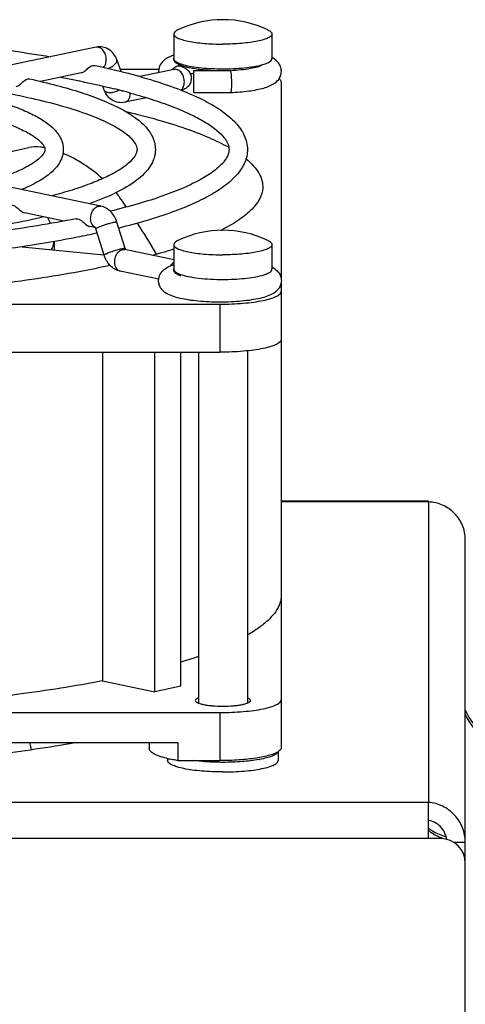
# Model space of a CAD drawing. Extents: x -1747 to 1181, y 8 to 1619.
# Tile 30 of 72: x -874 to -838, y 947 to 1027. Entities that reach past the tile are written whole.
import ezdxf

# ---------------------------------------------------------------- set-up
doc = ezdxf.new("R2010")
doc.units = 0
doc.header["$LTSCALE"] = 65.395
doc.layers.get('0').update_dxf_attribs({"linetype": 'CONTINUOUS'})
doc.layers.add('3_ALL_AXES', color=7, linetype='CONTINUOUS')

msp = doc.modelspace()

# ---------------------------------------------------------------- linework, layer by layer
at = {"color": 7, "linetype": 'CONTINUOUS'}
for p, q in [((-867.702, 1025.127), (-894.572, 1019.541)), ((-865.676, 1023.146), (-866.033, 1024.124)), ((-865.744, 1023.331), (-862.604, 1023.331)), ((-861.338, 1023.32), (-864.144, 1022.737)), ((-859.775, 1023.24), (-859.775, 1021.44)), ((-859.775, 1023.24), (-856.795, 1023.24)), ((-856.795, 1023.24), (-856.776, 1023.241)), ((-868.918, 1023.036), (-872.239, 1022.345)), ((-867.045, 1021.645), (-867.162, 1021.965)), ((-852.631, 1022.291), (-852.631, 1006.253)), ((-863.593, 1021.013), (-865.376, 1020.642)), ((-859.775, 1021.44), (-856.756, 1021.44)), ((-856.755, 1021.44), (-856.756, 1021.44)), ((-867.335, 1012.19), (-894.205, 1017.777)), ((-878.182, 1015.849), (-873.19, 1016.954)), ((-870.322, 1010.972), (-873.545, 1011.643)), ((-867.784, 1010.445), (-868.242, 1010.54)), ((-865.342, 1008.739), (-866.02, 1010.884)), ((-867.058, 1008.196), (-867.736, 1010.341)), ((-873.723, 1008.885), (-867.07, 1008.234)), ((-861.381, 1007.822), (-865.376, 1008.653)), ((-862.611, 1006.239), (-865.743, 1006.89)), ((-852.631, 1005.963), (-852.631, 1001.33)), ((-939.631, 1004.203), (-857.631, 1004.203)), ((-939.631, 1000.291), (-857.631, 1000.291)), ((-867.182, 1000.291), (-867.182, 973.53)), ((-862.922, 972.645), (-862.922, 1000.291)), ((-860.801, 973.086), (-860.801, 1000.291)), ((-852.631, 980.51), (-852.631, 968.073)), ((-867.182, 973.53), (-862.922, 972.645)), ((-860.801, 973.086), (-862.922, 972.645)), ((-939.631, 970.946), (-857.631, 970.946)), ((-936.216, 968.501), (-861.047, 968.501)), ((-863.381, 968.501), (-863.381, 968.021)), ((-861.047, 968.501), (-861.047, 967.034)), ((-861.047, 967.034), (-857.631, 967.034)), ((-837.631, 960.358), (-838.551, 960.358))]:
    msp.add_line(p, q, dxfattribs=at)
at = {"color": 9, "linetype": 'CONTINUOUS'}
for p, q in [((-861.381, 1024.202), (-861.381, 1024.202)), ((-861.381, 1007.049), (-861.381, 1007.049)), ((-857.631, 1004.203), (-857.631, 1000.291)), ((-840.631, 988.094), (-852.631, 988.094)), ((-840.631, 988.094), (-840.631, 963.626)), ((-857.631, 970.946), (-857.631, 967.034)), ((-840.631, 963.611), (-964.631, 963.611)), ((-840.631, 960.677), (-964.631, 960.677))]:
    msp.add_line(p, q, dxfattribs=at)
at = {"color": 3, "linetype": 'CONTINUOUS'}
for p, q in [((-840.631, 988.16), (-852.631, 988.16)), ((-840.631, 988.094), (-840.631, 988.16)), ((-837.631, 867.41), (-837.631, 985.027)), ((-840.631, 960.677), (-840.631, 963.626)), ((-839.631, 960.677), (-840.631, 960.677))]:
    msp.add_line(p, q, dxfattribs=at)
at = {"color": 7, "linetype": 'CONTINUOUS'}
for centre, radius, start, end in [((-854.379, 1022.393), 2.136, 60.65437, 62.11492), ((-861.536, 1023.176), 1.083, 180.11542, 186.3734), ((-858.414, 1013.19), 9.896, 97.91813, 99.45354), ((-872.955, 1007.584), 8.925, 35.25347, 39.70189), ((-923.483, 971.907), 70.779, 34.61168, 35.22851), ((-875.188, 1009.199), 4.087, 22.73352, 30.15011), ((-916.857, 976.288), 62.835, 30.61646, 33.31757), ((-864.94, 1025.003), 16.534, 296.55539, 297.12264), ((-864.863, 1008.89), 0.502, 197.55182, 201.60327), ((-875.066, 1051.777), 45.192, 285.30348, 287.63146), ((-854.377, 1005.339), 2.135, 59.89969, 62.16815), ((-872.467, 1014.03), 40.67, 286.68384, 288.78193), ((-859.682, 976.522), 9.582, 256.19025, 257.94533), ((-856.157, 976.672), 9.707, 280.21004, 280.49463)]:
    msp.add_arc(centre, radius, start, end, dxfattribs=at)
at = {"color": 9, "linetype": 'CONTINUOUS'}
for centre, radius, start, end in [((-860.787, 1022.665), 0.969, 134.82852, 140.56297), ((-860.824, 1022.701), 0.918, 129.842, 134.81057), ((-860.841, 1022.722), 0.891, 128.0349, 129.8266), ((-861.25, 1022.897), 0.432, 97.54124, 101.76412), ((-859.734, 1026.883), 3.29, 250.25142, 252.68204), ((-857.381, 1042.48), 19.11, 269.25018, 269.99961), ((-855.495, 1028.446), 4.922, 284.89084, 285.14232), ((-867.605, 1010.873), 0.456, 239.40836, 244.86956), ((-867.611, 1010.86), 0.442, 244.86928, 253.50637), ((-865.654, 1007.315), 0.434, 252.40375, 258.22864), ((-855.461, 1011.166), 4.79, 285.14249, 285.35584), ((-832.185, 973.306), 5.993, 204.62342, 252.01263), ((-838.157, 964.514), 4.022, 248.99484, 250.40917)]:
    msp.add_arc(centre, radius, start, end, dxfattribs=at)
at = {"color": 6, "linetype": 'CONTINUOUS'}
msp.add_arc((-832.194, 973.66), 6, 204.98029, 252.19467, dxfattribs=at)
at = {"color": 3, "linetype": 'CONTINUOUS'}
msp.add_arc((-839.631, 958.677), 2, 0, 90, dxfattribs=at)
at = {"color": 7, "linetype": 'CONTINUOUS'}
for points, knots in [([(-866.033, 1024.124), (-866.094, 1024.292), (-866.264, 1024.61), (-866.663, 1024.976), (-867.168, 1025.171), (-867.53, 1025.163), (-867.702, 1025.127)], [0, 0, 0, 0, 0.252553, 0.502099, 0.751047, 1, 1, 1, 1]), ([(-861.383, 1024.479), (-861.523, 1024.432), (-861.798, 1024.325), (-862.192, 1024.087), (-862.525, 1023.71), (-862.619, 1023.357), (-862.619, 1023.174)], [0, 0, 0, 0, 0.231922, 0.459112, 0.713163, 1, 1, 1, 1]), ([(-860.819, 1023.648), (-860.892, 1023.677), (-861.027, 1023.738), (-861.205, 1023.853), (-861.347, 1024.002), (-861.377, 1024.136), (-861.377, 1024.202)], [0, 0, 0, 0, 0.282324, 0.532004, 0.763221, 1, 1, 1, 1]), ([(-852.619, 1023.175), (-852.619, 1023.302), (-852.664, 1023.55), (-852.889, 1023.948), (-853.154, 1024.154), (-853.333, 1024.255)], [0, 0, 0, 0, 0.281188, 0.544978, 1, 1, 1, 1]), ([(-868.918, 1023.036), (-868.819, 1023.056), (-868.617, 1023.176), (-868.336, 1023.465), (-868.02, 1023.696), (-867.826, 1023.654)], [0, 0, 0, 0, 0.238018, 0.529961, 1, 1, 1, 1]), ([(-861.307, 1023.327), (-861.304, 1023.328), (-861.295, 1023.331), (-861.316, 1023.325), (-861.326, 1023.323), (-861.338, 1023.32)], [0, 0, 0, 0, 0.183992, 0.242112, 1, 1, 1, 1]), ([(-860.998, 1023.638), (-861.006, 1023.647), (-861.015, 1023.656), (-861.046, 1023.677), (-860.991, 1023.645), (-860.96, 1023.633), (-860.875, 1023.597), (-860.811, 1023.576), (-860.762, 1023.561)], [0, 0, 0, 0, 0.10352, 0.139474, 0.248438, 0.378096, 0.548419, 1, 1, 1, 1]), ([(-860.569, 1023.562), (-860.591, 1023.569), (-860.675, 1023.595), (-860.758, 1023.625), (-860.819, 1023.648)], [0, 0, 0, 0, 0.263702, 1, 1, 1, 1]), ([(-860.762, 1023.561), (-860.665, 1023.53), (-860.466, 1023.45), (-860.2, 1023.245), (-860.008, 1022.945), (-859.962, 1022.705), (-859.962, 1022.586)], [0, 0, 0, 0, 0.226391, 0.473537, 0.734655, 1, 1, 1, 1]), ([(-859.758, 1023.383), (-859.833, 1023.395), (-860.106, 1023.443), (-860.377, 1023.504), (-860.569, 1023.562)], [0, 0, 0, 0, 0.274951, 1, 1, 1, 1]), ([(-858.38, 1023.239), (-858.503, 1023.246), (-858.963, 1023.277), (-859.423, 1023.328), (-859.758, 1023.383)], [0, 0, 0, 0, 0.266375, 1, 1, 1, 1]), ([(-856.795, 1023.24), (-856.793, 1023.24), (-856.784, 1023.237), (-856.779, 1023.227), (-856.775, 1023.22)], [0, 0, 0, 0, 0.177373, 1, 1, 1, 1]), ([(-856.776, 1023.241), (-856.482, 1023.255), (-855.93, 1023.293), (-855.183, 1023.392), (-854.665, 1023.5), (-854.366, 1023.595), (-854.262, 1023.638), (-854.224, 1023.658)], [0, 0, 0, 0, 0.340269, 0.638211, 0.869875, 0.951024, 1, 1, 1, 1]), ([(-856.775, 1023.22), (-856.774, 1023.218), (-856.768, 1023.205), (-856.764, 1023.191), (-856.76, 1023.18)], [0, 0, 0, 0, 0.206087, 1, 1, 1, 1]), ([(-856.76, 1023.18), (-856.746, 1023.127), (-856.725, 1022.99), (-856.694, 1022.648), (-856.686, 1022.359), (-856.686, 1022.153)], [0, 0, 0, 0, 0.160871, 0.401304, 1, 1, 1, 1]), ([(-874.221, 1021.933), (-874.123, 1021.954), (-873.92, 1022.074), (-873.64, 1022.363), (-873.323, 1022.594), (-873.13, 1022.551)], [0, 0, 0, 0, 0.23787, 0.529955, 1, 1, 1, 1]), ([(-859.962, 1022.586), (-859.962, 1022.466), (-860.009, 1022.227), (-860.201, 1021.927), (-860.468, 1021.721), (-860.667, 1021.641), (-860.765, 1021.611)], [0, 0, 0, 0, 0.265336, 0.526564, 0.773642, 1, 1, 1, 1]), ([(-856.755, 1021.44), (-856.259, 1021.461), (-855.544, 1021.518), (-854.646, 1021.661), (-854.077, 1021.792), (-853.578, 1021.959), (-853.126, 1022.197), (-852.734, 1022.586), (-852.619, 1022.972), (-852.619, 1023.175)], [0, 0, 0, 0, 0.306912, 0.44195, 0.561581, 0.66707, 0.766161, 0.874992, 1, 1, 1, 1]), ([(-852.631, 1022.291), (-852.631, 1022.315), (-852.65, 1022.425), (-852.736, 1022.51), (-852.805, 1022.563)], [0, 0, 0, 0, 0.210734, 1, 1, 1, 1]), ([(-865.376, 1020.642), (-865.548, 1020.606), (-865.91, 1020.599), (-866.414, 1020.793), (-866.814, 1021.159), (-866.984, 1021.478), (-867.045, 1021.645)], [0, 0, 0, 0, 0.248913, 0.497854, 0.747428, 1, 1, 1, 1]), ([(-856.686, 1022.153), (-856.686, 1022.059), (-856.689, 1021.888), (-856.7, 1021.688), (-856.713, 1021.563), (-856.725, 1021.499), (-856.735, 1021.461), (-856.749, 1021.44), (-856.755, 1021.44)], [0, 0, 0, 0, 0.390825, 0.707568, 0.826822, 0.915667, 0.972493, 1, 1, 1, 1]), ([(-865.266, 1019.888), (-864.406, 1019.685), (-862.784, 1019.27), (-860.524, 1018.568), (-858.583, 1017.828), (-857.421, 1017.27), (-856.904, 1016.98)], [0, 0, 0, 0, 0.29852, 0.56549, 0.799537, 1, 1, 1, 1]), ([(-871.909, 1016.949), (-872.023, 1016.969), (-872.447, 1017.028), (-872.885, 1017.022), (-873.19, 1016.954)], [0, 0, 0, 0, 0.270439, 1, 1, 1, 1]), ([(-867.187, 1014.423), (-867.663, 1014.85), (-868.688, 1015.632), (-869.823, 1016.247), (-870.417, 1016.496)], [0, 0, 0, 0, 0.498854, 1, 1, 1, 1]), ([(-855.495, 1016.037), (-855.276, 1015.857), (-854.888, 1015.496), (-854.438, 1014.899), (-854.173, 1014.286), (-854.128, 1013.864), (-854.138, 1013.664)], [0, 0, 0, 0, 0.300111, 0.559161, 0.787363, 1, 1, 1, 1]), ([(-854.138, 1013.664), (-854.154, 1013.365), (-854.351, 1012.719), (-855.036, 1011.85), (-856.078, 1011.018), (-856.925, 1010.532), (-857.402, 1010.288)], [0, 0, 0, 0, 0.183875, 0.401476, 0.67075, 1, 1, 1, 1]), ([(-874.644, 1012.265), (-874.495, 1012.294), (-874.144, 1012.106), (-873.928, 1011.848), (-873.767, 1011.741)], [0, 0, 0, 0, 0.438717, 1, 1, 1, 1]), ([(-866.02, 1010.884), (-866.119, 1011.195), (-866.369, 1011.639), (-866.88, 1012.041), (-867.181, 1012.158), (-867.335, 1012.19)], [0, 0, 0, 0, 0.507388, 0.755074, 1, 1, 1, 1]), ([(-873.767, 1011.741), (-873.749, 1011.729), (-873.68, 1011.686), (-873.603, 1011.655), (-873.545, 1011.643)], [0, 0, 0, 0, 0.267277, 1, 1, 1, 1]), ([(-869.34, 1011.162), (-869.191, 1011.191), (-868.84, 1011.004), (-868.625, 1010.746), (-868.463, 1010.638)], [0, 0, 0, 0, 0.438636, 1, 1, 1, 1]), ([(-868.463, 1010.638), (-868.445, 1010.626), (-868.376, 1010.584), (-868.3, 1010.552), (-868.242, 1010.54)], [0, 0, 0, 0, 0.267297, 1, 1, 1, 1]), ([(-867.736, 1010.341), (-867.741, 1010.356), (-867.757, 1010.4), (-867.779, 1010.442), (-867.799, 1010.465)], [0, 0, 0, 0, 0.348299, 1, 1, 1, 1]), ([(-865.743, 1006.89), (-865.897, 1006.922), (-866.198, 1007.039), (-866.709, 1007.441), (-866.959, 1007.885), (-867.058, 1008.196)], [0, 0, 0, 0, 0.244949, 0.492642, 1, 1, 1, 1]), ([(-865.293, 1008.635), (-865.296, 1008.639), (-865.31, 1008.662), (-865.322, 1008.686), (-865.33, 1008.706)], [0, 0, 0, 0, 0.198392, 1, 1, 1, 1]), ([(-866.556, 1007.355), (-868.81, 1006.868), (-873.677, 1006.035), (-881.417, 1005.17), (-889.848, 1004.636), (-895.666, 1004.516), (-898.631, 1004.516)], [0, 0, 0, 0, 0.214495, 0.458924, 0.72414, 1, 1, 1, 1]), ([(-862.619, 1006.121), (-862.619, 1006.304), (-862.525, 1006.656), (-862.192, 1007.033), (-861.799, 1007.271), (-861.524, 1007.378), (-861.383, 1007.425)], [0, 0, 0, 0, 0.286682, 0.540733, 0.767758, 1, 1, 1, 1]), ([(-853.307, 1007.186), (-853.133, 1007.085), (-852.876, 1006.878), (-852.662, 1006.486), (-852.619, 1006.244), (-852.619, 1006.12)], [0, 0, 0, 0, 0.455833, 0.71954, 1, 1, 1, 1]), ([(-860.819, 1006.496), (-860.892, 1006.525), (-861.027, 1006.586), (-861.205, 1006.701), (-861.347, 1006.849), (-861.377, 1006.983), (-861.377, 1007.049)], [0, 0, 0, 0, 0.282324, 0.532004, 0.763221, 1, 1, 1, 1]), ([(-852.619, 1006.12), (-852.619, 1006.002), (-852.658, 1005.77), (-852.857, 1005.389), (-853.241, 1005.061), (-853.779, 1004.828), (-854.384, 1004.66), (-855.083, 1004.532), (-855.872, 1004.438), (-856.729, 1004.381), (-857.62, 1004.362), (-858.512, 1004.381), (-859.368, 1004.438), (-860.157, 1004.532), (-860.856, 1004.66), (-861.461, 1004.828), (-861.998, 1005.062), (-862.382, 1005.39), (-862.58, 1005.771), (-862.619, 1006.003), (-862.619, 1006.121)], [0, 0, 0, 0, 0.03099, 0.060278, 0.111126, 0.159261, 0.213114, 0.275332, 0.345365, 0.421185, 0.500054, 0.578919, 0.654728, 0.724743, 0.786933, 0.840761, 0.888891, 0.939737, 0.969014, 1, 1, 1, 1]), ([(-857.631, 1004.203), (-857.306, 1004.203), (-856.667, 1004.216), (-855.74, 1004.273), (-854.886, 1004.366), (-854.135, 1004.49), (-853.518, 1004.641), (-853.099, 1004.792), (-852.854, 1004.931), (-852.705, 1005.046), (-852.631, 1005.168), (-852.631, 1005.243)], [0, 0, 0, 0, 0.185428, 0.364047, 0.529348, 0.67543, 0.797342, 0.891566, 0.927897, 0.957349, 1, 1, 1, 1]), ([(-852.631, 1001.33), (-852.631, 1001.255), (-852.705, 1001.134), (-852.854, 1001.018), (-853.099, 1000.879), (-853.518, 1000.729), (-854.135, 1000.578), (-854.886, 1000.454), (-855.74, 1000.361), (-856.667, 1000.303), (-857.306, 1000.291), (-857.631, 1000.291)], [0, 0, 0, 0, 0.042651, 0.072103, 0.108434, 0.202658, 0.32457, 0.470652, 0.635953, 0.814572, 1, 1, 1, 1]), ([(-852.631, 980.51), (-852.631, 980.371), (-852.661, 980.087), (-852.904, 979.329), (-853.543, 978.552), (-854.47, 977.81), (-855.049, 977.444), (-855.366, 977.262)], [0, 0, 0, 0, 0.094175, 0.19217, 0.536825, 0.752054, 1, 1, 1, 1]), ([(-867.182, 973.53), (-869.448, 973.089), (-874.283, 972.331), (-881.908, 971.541), (-890.12, 971.055), (-895.762, 970.946), (-898.631, 970.946)], [0, 0, 0, 0, 0.219132, 0.464346, 0.727575, 1, 1, 1, 1]), ([(-857.631, 970.946), (-857.306, 970.946), (-856.667, 970.959), (-855.74, 971.016), (-854.886, 971.109), (-854.135, 971.233), (-853.518, 971.384), (-853.099, 971.535), (-852.854, 971.674), (-852.705, 971.789), (-852.631, 971.911), (-852.631, 971.986)], [0, 0, 0, 0, 0.185428, 0.364047, 0.529348, 0.67543, 0.797342, 0.891566, 0.927897, 0.957349, 1, 1, 1, 1]), ([(-861.969, 967.217), (-862.173, 967.267), (-862.531, 967.37), (-862.935, 967.537), (-863.17, 967.687), (-863.314, 967.815), (-863.381, 967.942), (-863.381, 968.021)], [0, 0, 0, 0, 0.370728, 0.657432, 0.769089, 0.861034, 1, 1, 1, 1]), ([(-852.631, 968.073), (-852.631, 968.047), (-852.656, 967.919), (-852.765, 967.827), (-852.849, 967.77)], [0, 0, 0, 0, 0.2039, 1, 1, 1, 1]), ([(-861.047, 967.034), (-861.102, 967.042), (-861.315, 967.078), (-861.527, 967.118), (-861.683, 967.151)], [0, 0, 0, 0, 0.260732, 1, 1, 1, 1]), ([(-852.849, 967.77), (-852.939, 967.708), (-853.169, 967.595), (-853.767, 967.394), (-854.747, 967.205), (-856.113, 967.065), (-857.109, 967.034), (-857.631, 967.034)], [0, 0, 0, 0, 0.067653, 0.155794, 0.388232, 0.678679, 1, 1, 1, 1]), ([(-854.436, 967.118), (-854.89, 967.036), (-855.871, 966.925), (-856.857, 966.89), (-857.381, 966.89)], [0, 0, 0, 0, 0.468132, 1, 1, 1, 1]), ([(-852.905, 967.73), (-852.94, 967.66), (-853.093, 967.525), (-853.409, 967.376), (-853.855, 967.236), (-854.198, 967.162), (-854.389, 967.127)], [0, 0, 0, 0, 0.14334, 0.356567, 0.643819, 1, 1, 1, 1]), ([(-857.381, 966.89), (-857.589, 966.89), (-858.384, 966.901), (-859.179, 966.956), (-859.761, 967.031)], [0, 0, 0, 0, 0.261638, 1, 1, 1, 1]), ([(-839.149, 960.616), (-839.176, 960.81), (-839.291, 961.191), (-839.63, 961.673), (-840.09, 962.016), (-840.451, 962.133), (-840.631, 962.159)], [0, 0, 0, 0, 0.258177, 0.512701, 0.760869, 1, 1, 1, 1])]:
    msp.add_open_spline(points, degree=3, knots=knots, dxfattribs=at)
at = {"color": 9, "linetype": 'CONTINUOUS'}
for points, knots in [([(-866.882, 1024.114), (-866.882, 1024.252), (-866.928, 1024.525), (-867.109, 1024.873), (-867.377, 1025.111), (-867.605, 1025.147), (-867.702, 1025.127)], [0, 0, 0, 0, 0.285334, 0.55894, 0.796851, 1, 1, 1, 1]), ([(-867.106, 1023.49), (-867.07, 1023.525), (-866.93, 1023.704), (-866.882, 1023.94), (-866.882, 1024.114)], [0, 0, 0, 0, 0.225071, 1, 1, 1, 1]), ([(-866.242, 1023.684), (-866.201, 1023.719), (-866.13, 1023.789), (-866.051, 1023.904), (-866.014, 1024.018), (-866.021, 1024.093), (-866.033, 1024.124)], [0, 0, 0, 0, 0.313173, 0.581136, 0.804846, 1, 1, 1, 1]), ([(-861.381, 1024.202), (-861.381, 1024.117), (-861.263, 1023.984), (-861.064, 1023.873), (-860.924, 1023.814), (-860.845, 1023.786)], [0, 0, 0, 0, 0.36239, 0.642937, 1, 1, 1, 1]), ([(-854.209, 1023.695), (-854.089, 1023.728), (-853.875, 1023.796), (-853.582, 1023.923), (-853.381, 1024.088), (-853.381, 1024.202)], [0, 0, 0, 0, 0.371557, 0.659392, 1, 1, 1, 1]), ([(-866.738, 1023.406), (-866.691, 1023.423), (-866.515, 1023.494), (-866.348, 1023.593), (-866.242, 1023.684)], [0, 0, 0, 0, 0.263699, 1, 1, 1, 1]), ([(-860.762, 1023.561), (-860.864, 1023.592), (-861.096, 1023.599), (-861.3, 1023.494), (-861.39, 1023.424)], [0, 0, 0, 0, 0.481511, 1, 1, 1, 1]), ([(-860.519, 1022.307), (-860.519, 1022.441), (-860.562, 1022.707), (-860.735, 1023.05), (-860.991, 1023.289), (-861.211, 1023.338), (-861.307, 1023.326)], [0, 0, 0, 0, 0.283549, 0.55655, 0.795818, 1, 1, 1, 1]), ([(-860.713, 1023.742), (-860.518, 1023.681), (-860.076, 1023.578), (-859.05, 1023.425), (-858.216, 1023.38), (-857.631, 1023.372)], [0, 0, 0, 0, 0.196469, 0.436577, 1, 1, 1, 1]), ([(-857.381, 1023.37), (-856.796, 1023.37), (-855.953, 1023.406), (-854.904, 1023.54), (-854.439, 1023.634), (-854.23, 1023.69)], [0, 0, 0, 0, 0.552923, 0.795584, 1, 1, 1, 1]), ([(-867.045, 1021.645), (-867.034, 1021.614), (-866.991, 1021.552), (-866.888, 1021.488), (-866.752, 1021.451), (-866.59, 1021.438), (-866.408, 1021.452), (-866.15, 1021.504), (-865.959, 1021.577), (-865.838, 1021.64)], [0, 0, 0, 0, 0.077255, 0.165967, 0.272193, 0.396671, 0.536856, 0.688151, 1, 1, 1, 1]), ([(-860.811, 1021.627), (-860.715, 1021.693), (-860.559, 1021.912), (-860.519, 1022.169), (-860.519, 1022.307)], [0, 0, 0, 0, 0.457221, 1, 1, 1, 1]), ([(-865.376, 1020.642), (-865.311, 1020.656), (-865.179, 1020.719), (-865.033, 1020.894), (-864.942, 1021.126), (-864.923, 1021.301), (-864.923, 1021.391)], [0, 0, 0, 0, 0.213648, 0.447557, 0.710873, 1, 1, 1, 1]), ([(-868.155, 1011.176), (-868.155, 1011.315), (-868.109, 1011.588), (-867.928, 1011.936), (-867.66, 1012.173), (-867.432, 1012.21), (-867.335, 1012.19)], [0, 0, 0, 0, 0.285334, 0.55894, 0.796851, 1, 1, 1, 1]), ([(-867.837, 1010.48), (-867.94, 1010.541), (-868.112, 1010.765), (-868.155, 1011.033), (-868.155, 1011.176)], [0, 0, 0, 0, 0.454724, 1, 1, 1, 1]), ([(-867.736, 1010.341), (-867.739, 1010.35), (-867.713, 1010.378), (-867.691, 1010.391), (-867.673, 1010.401)], [0, 0, 0, 0, 0.312317, 1, 1, 1, 1]), ([(-867.673, 1010.401), (-867.663, 1010.407), (-867.611, 1010.436), (-867.558, 1010.461), (-867.515, 1010.48)], [0, 0, 0, 0, 0.203045, 1, 1, 1, 1]), ([(-867.515, 1010.48), (-867.374, 1010.542), (-867.146, 1010.626), (-866.834, 1010.727), (-866.593, 1010.797), (-866.376, 1010.851), (-866.205, 1010.887), (-866.093, 1010.9), (-866.039, 1010.898), (-866.022, 1010.889), (-866.02, 1010.884)], [0, 0, 0, 0, 0.295198, 0.46509, 0.630647, 0.777557, 0.893282, 0.968299, 0.989038, 1, 1, 1, 1]), ([(-871.345, 1008.653), (-871.314, 1008.706), (-871.204, 1008.908), (-871.141, 1009.137), (-871.133, 1009.305)], [0, 0, 0, 0, 0.26708, 1, 1, 1, 1]), ([(-866.836, 1008.335), (-866.725, 1008.384), (-866.479, 1008.477), (-866.104, 1008.6), (-865.751, 1008.695), (-865.532, 1008.743), (-865.441, 1008.751)], [0, 0, 0, 0, 0.248699, 0.540847, 0.811328, 1, 1, 1, 1]), ([(-865.441, 1008.751), (-865.417, 1008.753), (-865.388, 1008.756), (-865.345, 1008.749), (-865.342, 1008.739)], [0, 0, 0, 0, 0.693216, 1, 1, 1, 1]), ([(-867.058, 1008.196), (-867.06, 1008.204), (-867.04, 1008.229), (-866.999, 1008.255), (-866.926, 1008.295), (-866.869, 1008.321), (-866.836, 1008.335)], [0, 0, 0, 0, 0.09186, 0.287248, 0.593524, 1, 1, 1, 1]), ([(-866.196, 1007.639), (-866.196, 1007.777), (-866.15, 1008.05), (-865.969, 1008.399), (-865.701, 1008.636), (-865.473, 1008.673), (-865.376, 1008.653)], [0, 0, 0, 0, 0.285334, 0.55894, 0.796851, 1, 1, 1, 1]), ([(-865.785, 1006.901), (-865.846, 1006.921), (-865.966, 1006.992), (-866.097, 1007.165), (-866.178, 1007.388), (-866.196, 1007.553), (-866.196, 1007.639)], [0, 0, 0, 0, 0.21423, 0.449724, 0.713031, 1, 1, 1, 1]), ([(-861.638, 1007.328), (-861.627, 1007.349), (-861.58, 1007.429), (-861.522, 1007.503), (-861.473, 1007.552)], [0, 0, 0, 0, 0.258977, 1, 1, 1, 1]), ([(-861.381, 1007.049), (-861.381, 1006.964), (-861.263, 1006.831), (-861.064, 1006.72), (-860.924, 1006.662), (-860.845, 1006.633)], [0, 0, 0, 0, 0.36239, 0.642937, 1, 1, 1, 1]), ([(-860.845, 1006.633), (-860.639, 1006.559), (-860.152, 1006.438), (-858.998, 1006.262), (-858.049, 1006.218), (-857.381, 1006.218)], [0, 0, 0, 0, 0.188145, 0.427793, 1, 1, 1, 1]), ([(-857.381, 1006.218), (-856.791, 1006.218), (-855.942, 1006.254), (-854.885, 1006.391), (-854.419, 1006.486), (-854.209, 1006.543)], [0, 0, 0, 0, 0.553994, 0.796493, 1, 1, 1, 1]), ([(-854.192, 1006.547), (-854.075, 1006.58), (-853.864, 1006.647), (-853.577, 1006.774), (-853.381, 1006.937), (-853.381, 1007.049)], [0, 0, 0, 0, 0.370944, 0.658425, 1, 1, 1, 1]), ([(-872.981, 967.933), (-872.991, 967.978), (-873.031, 968.166), (-873.066, 968.355), (-873.092, 968.499)], [0, 0, 0, 0, 0.238667, 1, 1, 1, 1]), ([(-840.633, 961.522), (-840.528, 961.443), (-840.088, 961.147), (-839.587, 960.945), (-839.2, 960.853)], [0, 0, 0, 0, 0.248464, 1, 1, 1, 1]), ([(-840.633, 961.349), (-840.556, 961.287), (-840.235, 961.051), (-839.878, 960.866), (-839.599, 960.759)], [0, 0, 0, 0, 0.248767, 1, 1, 1, 1])]:
    msp.add_open_spline(points, degree=3, knots=knots, dxfattribs=at)
msp.add_open_spline([(-861.473, 1007.552), (-861.445, 1007.581), (-861.414, 1007.608), (-861.381, 1007.631)], degree=3, dxfattribs=at)
at = {"color": 3, "linetype": 'CONTINUOUS'}
for points, knots in [([(-837.631, 985.027), (-837.631, 985.42), (-837.788, 986.215), (-838.455, 987.222), (-839.45, 987.907), (-840.239, 988.083), (-840.631, 988.094)], [0, 0, 0, 0, 0.249861, 0.500144, 0.750581, 1, 1, 1, 1]), ([(-837.631, 960.358), (-837.631, 960.767), (-837.787, 961.592), (-838.451, 962.649), (-839.442, 963.384), (-840.236, 963.598), (-840.631, 963.626)], [0, 0, 0, 0, 0.253195, 0.505339, 0.754939, 1, 1, 1, 1])]:
    msp.add_open_spline(points, degree=3, knots=knots, dxfattribs=at)
at = {"layer": '3_ALL_AXES', "color": 7, "linetype": 'CONTINUOUS'}
for p, q in [((-861.381, 1026.207), (-861.381, 1024.202)), ((-853.381, 1026.207), (-853.381, 1024.202)), ((-859.381, 1023.329), (-859.381, 1023.24)), ((-865.611, 1021.588), (-865.539, 1021.569)), ((-871.131, 1009.306), (-871.131, 1008.631)), ((-861.381, 1009.054), (-861.381, 1007.049)), ((-853.381, 1009.054), (-853.381, 1007.049)), ((-852.631, 1001.33), (-852.631, 980.51)), ((-859.381, 1000.291), (-859.381, 971.72)), ((-855.381, 1000.403), (-855.381, 971.72)), ((-861.881, 967.197), (-861.881, 967.043)), ((-852.881, 967.751), (-852.881, 967.043))]:
    msp.add_line(p, q, dxfattribs=at)
for centre, radius, start, end in [((-857.381, 1018.871), 8.5, 64.43095, 115.56907), ((-879.878, 966.761), 56.653, 75.41406, 76.06809), ((-878.645, 971.501), 51.754, 74.60982, 75.33028), ((-857.381, 1001.718), 8.5, 64.43095, 115.56907)]:
    msp.add_arc(centre, radius, start, end, dxfattribs=at)
for points, knots in [([(-898.631, 1026.386), (-896.188, 1026.386), (-891.37, 1026.3), (-884.322, 1025.918), (-877.693, 1025.293), (-873.451, 1024.697), (-871.438, 1024.351)], [0, 0, 0, 0, 0.268515, 0.529448, 0.775521, 1, 1, 1, 1]), ([(-861.05, 1026.539), (-861.099, 1026.515), (-861.187, 1026.467), (-861.316, 1026.372), (-861.381, 1026.27), (-861.381, 1026.207)], [0, 0, 0, 0, 0.338435, 0.611347, 1, 1, 1, 1]), ([(-853.713, 1026.539), (-853.663, 1026.515), (-853.576, 1026.467), (-853.447, 1026.372), (-853.381, 1026.27), (-853.381, 1026.207)], [0, 0, 0, 0, 0.338435, 0.611347, 1, 1, 1, 1]), ([(-861.381, 1026.207), (-861.381, 1026.147), (-861.322, 1026.05), (-861.203, 1025.958), (-861.007, 1025.846), (-860.672, 1025.726), (-860.178, 1025.605), (-859.578, 1025.506), (-858.894, 1025.432), (-858.152, 1025.386), (-857.641, 1025.375), (-857.381, 1025.375)], [0, 0, 0, 0, 0.042646, 0.072102, 0.108428, 0.202659, 0.324573, 0.470651, 0.635914, 0.814668, 1, 1, 1, 1]), ([(-853.381, 1026.207), (-853.381, 1026.147), (-853.44, 1026.05), (-853.559, 1025.958), (-853.756, 1025.846), (-854.091, 1025.726), (-854.585, 1025.605), (-855.185, 1025.506), (-855.869, 1025.432), (-856.61, 1025.386), (-857.121, 1025.375), (-857.381, 1025.375)], [0, 0, 0, 0, 0.042646, 0.072102, 0.108428, 0.202659, 0.324573, 0.470651, 0.635914, 0.814668, 1, 1, 1, 1]), ([(-867.826, 1023.654), (-866.915, 1023.457), (-865.192, 1023.051), (-862.777, 1022.357), (-860.677, 1021.614), (-858.904, 1020.824), (-857.46, 1019.98), (-856.343, 1019.058), (-855.579, 1018.006), (-855.381, 1017.191), (-855.381, 1016.799)], [0, 0, 0, 0, 0.186709, 0.35481, 0.503554, 0.632813, 0.743426, 0.838009, 0.92135, 1, 1, 1, 1]), ([(-873.13, 1022.551), (-872.385, 1022.389), (-870.974, 1022.053), (-868.996, 1021.48), (-867.275, 1020.867), (-865.817, 1020.213), (-864.625, 1019.51), (-863.825, 1018.845), (-863.353, 1018.26), (-863.088, 1017.802), (-862.92, 1017.312), (-862.883, 1016.97), (-862.883, 1016.8)], [0, 0, 0, 0, 0.184405, 0.350537, 0.497734, 0.626004, 0.736403, 0.831687, 0.87545, 0.91765, 0.958868, 1, 1, 1, 1]), ([(-870.62, 1022.682), (-870.233, 1022.611), (-868.766, 1022.331), (-867.306, 1022.012), (-866.238, 1021.747)], [0, 0, 0, 0, 0.263354, 1, 1, 1, 1]), ([(-875.935, 1021.577), (-875.041, 1021.417), (-873.348, 1021.083), (-870.977, 1020.505), (-868.932, 1019.884), (-867.243, 1019.232), (-866.083, 1018.646), (-865.369, 1018.166), (-864.894, 1017.776), (-864.522, 1017.341), (-864.374, 1016.952), (-864.374, 1016.799)], [0, 0, 0, 0, 0.211307, 0.401012, 0.567105, 0.707819, 0.821638, 0.868178, 0.907503, 0.964466, 1, 1, 1, 1]), ([(-878.434, 1021.448), (-877.854, 1021.32), (-876.756, 1021.055), (-875.215, 1020.604), (-873.871, 1020.119), (-872.728, 1019.6), (-871.786, 1019.038), (-871.04, 1018.409), (-870.517, 1017.666), (-870.381, 1017.084), (-870.381, 1016.799)], [0, 0, 0, 0, 0.181282, 0.34476, 0.489927, 0.616966, 0.727181, 0.823989, 0.912864, 1, 1, 1, 1]), ([(-864.91, 1021.4), (-864.268, 1021.223), (-863.059, 1020.864), (-861.382, 1020.27), (-859.957, 1019.658), (-858.796, 1019.038), (-857.91, 1018.426), (-857.373, 1017.902), (-857.095, 1017.512), (-856.932, 1017.198), (-856.881, 1016.952), (-856.881, 1016.8)], [0, 0, 0, 0, 0.208029, 0.393288, 0.554773, 0.691668, 0.803364, 0.889884, 0.92395, 0.952463, 1, 1, 1, 1]), ([(-881.258, 1020.471), (-880.527, 1020.345), (-879.145, 1020.083), (-877.207, 1019.627), (-875.536, 1019.135), (-874.331, 1018.683), (-873.527, 1018.307), (-873.039, 1018.04), (-872.638, 1017.779), (-872.328, 1017.527), (-872.108, 1017.298), (-871.967, 1017.105), (-871.892, 1016.943), (-871.881, 1016.843), (-871.881, 1016.8)], [0, 0, 0, 0, 0.214724, 0.407571, 0.576307, 0.718898, 0.779819, 0.833512, 0.879719, 0.91825, 0.948935, 0.971465, 0.987289, 1, 1, 1, 1]), ([(-871.881, 1016.8), (-871.881, 1016.734), (-871.902, 1016.624), (-871.98, 1016.478), (-872.129, 1016.271), (-872.431, 1015.97), (-872.949, 1015.605), (-873.646, 1015.226), (-874.891, 1014.68), (-875.934, 1014.345), (-876.682, 1014.133)], [0, 0, 0, 0, 0.034685, 0.057519, 0.087197, 0.169563, 0.281353, 0.421595, 0.588978, 1, 1, 1, 1]), ([(-870.381, 1016.799), (-870.381, 1016.445), (-870.598, 1015.713), (-871.384, 1014.847), (-872.473, 1014.12), (-873.321, 1013.725), (-873.789, 1013.532)], [0, 0, 0, 0, 0.213626, 0.437353, 0.6941, 1, 1, 1, 1]), ([(-864.374, 1016.799), (-864.374, 1016.687), (-864.454, 1016.416), (-864.73, 1015.989), (-865.247, 1015.51), (-866.009, 1014.999), (-867.018, 1014.48), (-868.258, 1013.966), (-869.718, 1013.469), (-870.771, 1013.169), (-871.33, 1013.021)], [0, 0, 0, 0, 0.04118, 0.100313, 0.184854, 0.297008, 0.435484, 0.599531, 0.788117, 1, 1, 1, 1]), ([(-862.883, 1016.8), (-862.883, 1016.561), (-862.958, 1016.075), (-863.29, 1015.408), (-863.783, 1014.805), (-864.679, 1014.036), (-866.179, 1013.18), (-867.518, 1012.647), (-868.267, 1012.384)], [0, 0, 0, 0, 0.097457, 0.196497, 0.300533, 0.413109, 0.676212, 1, 1, 1, 1]), ([(-856.881, 1016.8), (-856.881, 1016.719), (-856.898, 1016.548), (-856.986, 1016.286), (-857.145, 1016.007), (-857.488, 1015.566), (-858.149, 1014.982), (-859.228, 1014.309), (-860.631, 1013.632), (-862.344, 1012.971), (-864.35, 1012.337), (-865.792, 1011.959), (-866.557, 1011.774)], [0, 0, 0, 0, 0.021495, 0.044987, 0.072697, 0.106378, 0.192664, 0.304811, 0.442527, 0.605024, 0.791266, 1, 1, 1, 1]), ([(-855.381, 1016.799), (-855.381, 1016.442), (-855.543, 1015.705), (-856.18, 1014.73), (-857.124, 1013.87), (-858.341, 1013.081), (-859.833, 1012.342), (-861.599, 1011.643), (-863.633, 1010.984), (-865.087, 1010.592), (-865.856, 1010.401)], [0, 0, 0, 0, 0.082777, 0.169487, 0.265919, 0.376673, 0.504703, 0.651204, 0.816424, 1, 1, 1, 1]), ([(-871.965, 1011.314), (-873.792, 1010.874), (-877.786, 1010.128), (-884.191, 1009.358), (-891.244, 1008.88), (-896.133, 1008.772), (-898.631, 1008.772)], [0, 0, 0, 0, 0.210055, 0.453618, 0.720739, 1, 1, 1, 1]), ([(-869.34, 1011.162), (-871.434, 1010.743), (-875.92, 1010.026), (-883.012, 1009.278), (-890.676, 1008.816), (-895.948, 1008.713), (-898.631, 1008.713)], [0, 0, 0, 0, 0.217674, 0.462689, 0.726539, 1, 1, 1, 1]), ([(-867.614, 1009.99), (-868.156, 1009.871), (-870.477, 1009.39), (-872.818, 1009.006), (-874.616, 1008.752)], [0, 0, 0, 0, 0.234111, 1, 1, 1, 1]), ([(-861.05, 1009.386), (-861.099, 1009.362), (-861.187, 1009.314), (-861.316, 1009.219), (-861.381, 1009.117), (-861.381, 1009.054)], [0, 0, 0, 0, 0.338435, 0.611347, 1, 1, 1, 1]), ([(-861.381, 1009.054), (-861.381, 1008.995), (-861.322, 1008.897), (-861.203, 1008.805), (-861.007, 1008.694), (-860.672, 1008.573), (-860.178, 1008.452), (-859.578, 1008.353), (-858.894, 1008.279), (-858.152, 1008.233), (-857.641, 1008.223), (-857.381, 1008.223)], [0, 0, 0, 0, 0.042646, 0.072102, 0.108428, 0.202659, 0.324573, 0.470651, 0.635914, 0.814668, 1, 1, 1, 1]), ([(-853.381, 1009.054), (-853.381, 1008.995), (-853.44, 1008.897), (-853.559, 1008.805), (-853.756, 1008.694), (-854.091, 1008.573), (-854.585, 1008.452), (-855.185, 1008.353), (-855.869, 1008.279), (-856.61, 1008.233), (-857.121, 1008.223), (-857.381, 1008.223)], [0, 0, 0, 0, 0.042646, 0.072102, 0.108428, 0.202659, 0.324573, 0.470651, 0.635914, 0.814668, 1, 1, 1, 1]), ([(-853.713, 1009.386), (-853.663, 1009.362), (-853.576, 1009.314), (-853.447, 1009.219), (-853.381, 1009.117), (-853.381, 1009.054)], [0, 0, 0, 0, 0.338435, 0.611347, 1, 1, 1, 1]), ([(-859.382, 972.148), (-859.419, 972.133), (-859.484, 972.102), (-859.579, 972.043), (-859.631, 971.976), (-859.631, 971.934)], [0, 0, 0, 0, 0.350009, 0.627314, 1, 1, 1, 1]), ([(-859.631, 971.934), (-859.631, 971.9), (-859.598, 971.845), (-859.531, 971.793), (-859.421, 971.731), (-859.232, 971.663), (-858.954, 971.595), (-858.617, 971.539), (-858.087, 971.482), (-857.668, 971.466), (-857.381, 971.466)], [0, 0, 0, 0, 0.042653, 0.072103, 0.108438, 0.20267, 0.324595, 0.470699, 0.635987, 1, 1, 1, 1]), ([(-857.381, 971.466), (-857.094, 971.466), (-856.676, 971.482), (-856.146, 971.539), (-855.808, 971.595), (-855.53, 971.663), (-855.342, 971.731), (-855.231, 971.793), (-855.164, 971.845), (-855.131, 971.9), (-855.131, 971.934)], [0, 0, 0, 0, 0.364013, 0.529301, 0.675405, 0.79733, 0.891562, 0.927897, 0.957347, 1, 1, 1, 1]), ([(-855.131, 971.934), (-855.131, 971.976), (-855.184, 972.043), (-855.278, 972.102), (-855.343, 972.133), (-855.38, 972.148)], [0, 0, 0, 0, 0.372686, 0.649991, 1, 1, 1, 1]), ([(-857.381, 966.107), (-857.673, 966.107), (-858.248, 966.119), (-859.082, 966.17), (-859.852, 966.254), (-860.527, 966.366), (-861.083, 966.502), (-861.46, 966.637), (-861.681, 966.762), (-861.815, 966.867), (-861.881, 966.976), (-861.881, 967.043)], [0, 0, 0, 0, 0.18505, 0.364055, 0.529427, 0.675447, 0.797289, 0.891585, 0.927897, 0.957327, 1, 1, 1, 1]), ([(-857.381, 966.107), (-857.089, 966.107), (-856.514, 966.119), (-855.68, 966.17), (-854.91, 966.254), (-854.235, 966.366), (-853.679, 966.502), (-853.303, 966.637), (-853.082, 966.762), (-852.948, 966.867), (-852.881, 966.976), (-852.881, 967.043)], [0, 0, 0, 0, 0.18505, 0.364055, 0.529427, 0.675447, 0.797289, 0.891585, 0.927897, 0.957327, 1, 1, 1, 1])]:
    msp.add_open_spline(points, degree=3, knots=knots, dxfattribs=at)
at = {"layer": '3_ALL_AXES', "color": 3, "linetype": 'CONTINUOUS'}
msp.add_open_spline([(-898.631, 966.263), (-895.997, 966.263), (-890.807, 966.357), (-883.225, 966.778), (-876.119, 967.464), (-871.583, 968.119), (-869.438, 968.499)], degree=3, knots=[0, 0, 0, 0, 0.269584, 0.531162, 0.777017, 1, 1, 1, 1], dxfattribs=at)

doc.saveas('drawing.dxf')
